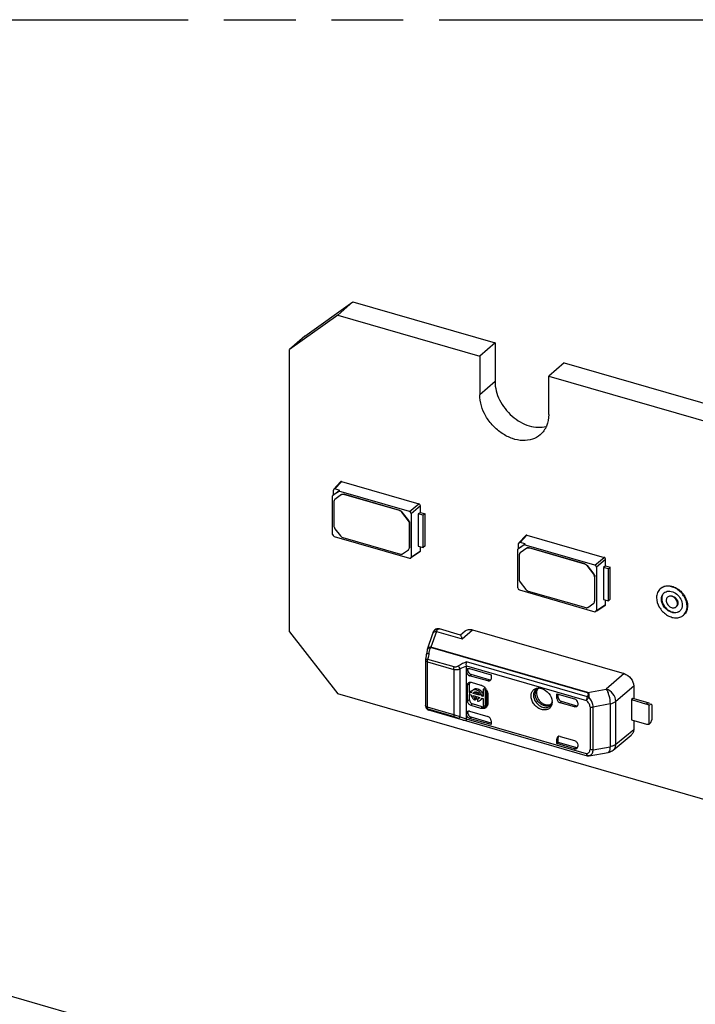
# Model space of a CAD drawing. Header units: millimetres. Extents: x 0 to 210, y 0 to 297.
# Tile 13 of 19: x 85 to 104, y 231 to 258. Entities that reach past the tile are written whole.
import ezdxf

# ---------------------------------------------------------------- set-up
doc = ezdxf.new("R2010")
doc.units = ezdxf.units.MM
doc.header["$LTSCALE"] = 19.36
doc.linetypes.add('PHANTOM', pattern=[0.8, 0.45, -0.05, 0.1, -0.05, 0.1, -0.05])
doc.layers.get('0').update_dxf_attribs({"linetype": 'CONTINUOUS'})
doc.layers.add('DEFAULT_3', color=7, linetype='PHANTOM')

msp = doc.modelspace()

# ---------------------------------------------------------------- linework, layer by layer
at = {"color": 7, "linetype": 'Continuous'}
for p, q in [((92.96767, 249.14118), (94.26671, 250.06521)), ((94.26671, 250.06521), (93.85421, 249.70798)), ((94.26671, 250.06521), (98.09887, 248.95896)), ((93.85421, 249.70798), (92.55517, 248.78394)), ((93.85421, 249.70798), (97.68637, 248.60173)), ((92.96767, 249.14118), (92.55517, 248.78394)), ((98.09887, 248.95896), (97.68637, 248.60173)), ((98.09887, 248.95896), (98.09887, 247.91973)), ((92.55517, 241.16292), (92.55517, 248.78394)), ((97.68637, 248.60173), (97.68637, 247.5625)), ((99.96083, 248.42146), (99.54833, 248.06423)), ((99.96083, 248.42146), (115.85239, 243.83396)), ((99.54833, 247.025), (99.54833, 248.06423)), ((99.54833, 248.06423), (115.43989, 243.47673)), ((93.9273, 245.209), (93.74609, 245.0105)), ((93.95979, 245.21752), (96.04359, 244.61597)), ((93.88852, 244.95601), (93.71531, 244.8328)), ((93.73791, 244.85274), (93.73791, 244.98752)), ((93.91592, 244.97937), (93.78114, 245.01828)), ((93.81785, 244.90961), (93.91592, 244.97937)), ((93.88852, 244.95601), (93.91592, 244.97937)), ((95.79384, 244.40599), (93.88852, 244.95601)), ((93.71531, 243.79351), (93.71531, 244.8328)), ((93.75361, 244.68375), (93.75361, 244.0152)), ((93.77975, 244.73867), (93.77475, 244.73434)), ((93.77898, 244.73767), (93.77476, 244.73433)), ((93.9595, 244.86685), (93.77898, 244.73767)), ((95.52247, 244.43525), (94.01574, 244.87021)), ((95.52747, 244.43958), (94.02074, 244.87454)), ((96.08427, 244.38768), (96.08427, 244.56355)), ((95.76341, 244.16063), (95.58371, 244.39221)), ((95.58871, 244.39654), (95.76841, 244.16496)), ((95.83707, 244.35027), (95.83707, 243.18101)), ((96.08427, 244.38768), (96.02891, 244.34535)), ((96.02891, 244.34535), (96.02891, 243.47932)), ((96.16096, 244.30723), (96.02891, 244.34535)), ((96.08427, 244.38768), (96.21146, 244.35096)), ((96.21146, 244.35096), (96.16096, 244.30723)), ((96.16096, 243.4412), (96.16096, 244.30723)), ((96.21146, 243.48493), (96.21146, 244.35096)), ((93.77898, 243.94664), (93.93083, 243.75095)), ((95.78877, 244.09207), (95.78877, 243.43187)), ((95.79377, 243.4362), (95.79377, 244.0964)), ((93.75855, 243.73779), (95.79384, 243.15025)), ((93.99207, 243.70791), (95.54614, 243.25928)), ((98.92643, 243.76587), (98.74523, 243.56737)), ((98.95892, 243.77439), (101.04273, 243.17285)), ((95.60738, 243.26697), (95.76341, 243.37796)), ((95.76341, 243.37796), (95.76763, 243.38129)), ((95.77264, 243.38561), (95.76764, 243.38128)), ((96.02891, 243.47932), (96.16096, 243.4412)), ((96.08427, 243.34578), (96.08427, 243.46334)), ((96.21146, 243.48493), (96.16096, 243.4412)), ((98.88765, 243.51288), (98.71444, 243.38968)), ((98.71444, 242.35038), (98.71444, 243.38968)), ((98.73704, 243.40962), (98.73704, 243.5444)), ((98.73704, 243.40962), (98.91505, 243.53624)), ((98.95863, 243.42372), (98.77811, 243.29454)), ((98.91505, 243.53624), (98.78027, 243.57515)), ((98.88765, 243.51288), (98.91505, 243.53624)), ((100.79297, 242.96286), (98.88765, 243.51288)), ((100.5216, 242.99213), (99.01487, 243.42708)), ((100.5266, 242.99646), (99.01987, 243.43141)), ((96.07108, 243.32103), (95.8456, 243.16841)), ((98.75274, 243.24063), (98.75274, 242.57207)), ((98.77888, 243.29555), (98.77388, 243.29122)), ((98.77811, 243.29454), (98.77389, 243.29121)), ((101.0834, 242.94455), (101.0834, 243.12043)), ((100.76254, 242.71751), (100.58284, 242.94908)), ((100.58784, 242.95341), (100.76754, 242.72184)), ((100.83621, 242.90715), (100.83621, 241.73788)), ((101.0834, 242.94455), (101.02804, 242.90222)), ((101.02804, 242.90222), (101.02804, 242.0362)), ((101.1601, 242.8641), (101.02804, 242.90222)), ((101.0834, 242.94455), (101.2106, 242.90783)), ((101.2106, 242.90783), (101.1601, 242.8641)), ((101.1601, 241.99808), (101.1601, 242.8641)), ((101.2106, 242.04181), (101.2106, 242.90783)), ((100.7879, 242.64895), (100.7879, 241.98875)), ((100.7929, 241.99308), (100.7929, 242.65328)), ((98.75768, 242.29467), (100.79297, 241.70713)), ((98.77811, 242.50351), (98.92996, 242.30782)), ((98.9912, 242.26478), (100.54527, 241.81616)), ((101.02804, 242.0362), (101.1601, 241.99808)), ((101.0834, 241.90265), (101.0834, 242.02021)), ((101.2106, 242.04181), (101.1601, 241.99808)), ((100.60651, 241.82385), (100.76254, 241.93483)), ((100.76254, 241.93483), (100.76676, 241.93817)), ((100.77177, 241.94248), (100.76677, 241.93815)), ((101.07021, 241.87791), (100.84473, 241.72528)), ((96.50033, 241.23233), (96.47477, 241.21404)), ((96.5297, 241.24337), (96.50033, 241.23233)), ((97.17107, 241.07557), (96.59747, 241.24115)), ((92.55517, 241.16292), (93.85421, 239.48888)), ((96.27485, 240.69653), (96.42248, 241.12121)), ((96.46162, 241.19958), (96.46191, 241.19995)), ((96.47477, 241.21404), (96.46169, 241.19966)), ((97.29236, 241.18388), (97.16895, 241.07513)), ((97.48984, 241.21786), (101.58015, 240.03709)), ((96.22614, 240.42713), (96.22421, 240.41092)), ((96.23241, 240.47543), (96.22614, 240.42713)), ((96.24759, 240.57165), (96.24362, 240.54871)), ((96.27241, 240.68842), (96.26484, 240.65703)), ((96.22421, 240.41092), (96.22355, 240.3999)), ((96.22355, 240.39941), (96.22355, 239.17342)), ((96.22422, 240.41096), (96.22421, 240.41092)), ((97.32827, 238.81605), (97.32827, 240.23442)), ((97.41496, 240.17376), (97.99223, 240.00712)), ((97.36577, 240.1239), (97.36577, 240.14443)), ((97.90559, 239.83928), (97.41487, 239.98094)), ((97.94195, 239.87095), (97.45237, 240.01228)), ((97.99223, 240.00712), (97.99223, 239.90092)), ((97.36012, 239.29953), (97.36012, 239.73255)), ((97.40907, 239.53132), (97.40907, 239.76172)), ((97.45817, 239.8023), (97.71798, 239.7273)), ((97.78221, 239.6081), (97.81971, 239.64058)), ((97.85123, 239.63148), (97.81971, 239.64058)), ((101.84162, 239.70181), (101.84162, 239.359)), ((121.13401, 231.61388), (93.85421, 239.48888)), ((97.44407, 239.56379), (97.40657, 239.53132)), ((97.40657, 239.53132), (97.40657, 239.47394)), ((97.45145, 239.51836), (97.40657, 239.53132)), ((97.40657, 239.47394), (97.45145, 239.46099)), ((97.40907, 239.3287), (97.40907, 239.47394)), ((97.46299, 239.55833), (97.44407, 239.56379)), ((97.52175, 239.6083), (97.49762, 239.5874)), ((97.50523, 239.50284), (97.54273, 239.53531)), ((97.68409, 239.4512), (97.50523, 239.50284)), ((97.50523, 239.44546), (97.68409, 239.39383)), ((97.54273, 239.53531), (97.65426, 239.50312)), ((97.55882, 239.37187), (97.59632, 239.40434)), ((97.55882, 239.31709), (97.55882, 239.37187)), ((97.59632, 239.34957), (97.59632, 239.40434)), ((97.668, 239.38365), (97.6305, 239.35117)), ((97.73787, 239.43568), (97.77537, 239.46816)), ((97.78221, 239.42288), (97.73787, 239.43568)), ((97.73787, 239.37831), (97.78221, 239.36551)), ((97.78221, 239.6081), (97.78221, 239.42288)), ((97.83959, 239.59154), (97.78221, 239.6081)), ((97.78221, 239.36551), (97.78221, 239.18028)), ((97.83959, 239.59154), (97.8638, 239.61251)), ((97.83959, 239.16372), (97.83959, 239.59154)), ((97.87709, 239.1962), (97.87709, 239.58879)), ((97.90264, 239.48933), (97.90264, 239.22952)), ((99.76758, 239.36233), (99.76758, 239.49462)), ((99.76758, 239.49462), (100.24389, 239.35712)), ((99.80621, 239.39448), (99.80621, 239.48346)), ((101.81624, 239.36633), (101.77817, 239.33401)), ((102.22798, 239.24747), (101.81624, 239.36633)), ((96.22863, 239.14193), (96.2288, 239.14143)), ((96.22864, 239.14193), (96.23347, 239.12887)), ((96.23347, 239.12887), (96.24529, 239.1052)), ((96.24529, 239.1052), (96.26213, 239.08291)), ((97.71798, 239.09817), (97.45817, 239.17317)), ((97.75548, 239.1421), (97.49567, 239.2171)), ((97.59632, 239.34957), (97.55882, 239.31709)), ((97.6305, 239.35117), (97.6305, 239.2964)), ((97.71497, 239.32942), (97.70507, 239.32085)), ((97.74257, 239.35332), (97.7292, 239.34174)), ((97.78221, 239.18028), (97.83959, 239.16372)), ((97.83959, 239.16372), (97.87709, 239.1962)), ((99.6407, 239.26905), (99.63947, 239.24482)), ((100.24389, 239.13823), (99.8542, 239.25072)), ((100.28139, 239.1707), (99.89283, 239.28287)), ((100.3305, 239.24551), (100.3305, 239.19983)), ((101.77817, 239.33401), (101.77817, 238.79275)), ((101.77817, 239.33401), (102.19048, 239.21499)), ((102.25543, 239.17459), (102.30543, 239.21789)), ((102.25543, 238.67663), (102.25543, 239.17459)), ((102.33043, 239.19624), (102.30543, 239.21789)), ((102.33043, 239.19624), (102.33043, 238.78488)), ((96.26213, 239.08291), (96.28539, 239.06364)), ((96.28539, 239.06364), (96.3143, 239.05062)), ((97.23629, 238.78447), (96.31432, 239.05062)), ((97.36577, 238.97099), (97.36577, 238.99152)), ((97.41487, 239.01953), (97.90559, 238.87787)), ((97.99223, 238.70354), (97.45237, 238.85939)), ((97.23608, 238.78453), (97.26444, 238.77673)), ((97.26444, 238.77673), (97.32748, 238.76195)), ((97.32733, 238.76199), (100.5866, 237.82112)), ((97.99223, 238.66002), (97.41487, 238.82668)), ((97.99223, 238.76622), (97.99223, 238.66002)), ((101.77817, 238.79275), (102.19048, 238.67373)), ((101.84162, 238.77443), (101.84162, 238.53266)), ((102.30543, 238.71993), (102.25543, 238.67663)), ((102.30543, 238.71993), (102.33043, 238.78488)), ((99.80621, 238.17989), (99.80621, 238.31195)), ((99.8542, 238.3414), (100.24389, 238.2289)), ((101.2914, 237.97487), (101.77581, 238.37885)), ((99.76758, 238.14752), (99.76758, 238.2798)), ((99.76758, 238.14752), (99.80621, 238.17989)), ((100.24389, 238.01002), (99.76758, 238.14752)), ((100.28139, 238.04272), (99.80621, 238.17989)), ((100.3305, 238.1173), (100.3305, 238.07162)), ((100.62123, 237.81744), (100.63597, 237.81921)), ((100.62196, 237.81749), (100.62713, 237.81805)), ((100.63632, 237.81927), (101.15121, 237.9098)), ((79.22246, 233.01195), (95.11402, 228.42445))]:
    msp.add_line(p, q, dxfattribs=at)
at = {"color": 9, "linetype": 'Continuous'}
for p, q in [((98.09887, 247.91973), (97.68637, 247.5625)), ((93.96235, 245.21678), (93.78114, 245.01828)), ((93.77898, 244.73767), (93.78398, 244.742)), ((93.9595, 244.86685), (93.9545, 244.86252)), ((94.01574, 244.87021), (94.02074, 244.87454)), ((95.52247, 244.43525), (95.52747, 244.43958)), ((95.79384, 244.40599), (96.04104, 244.61671)), ((96.08427, 244.561), (95.83707, 244.35027)), ((95.58371, 244.39221), (95.58871, 244.39654)), ((95.76841, 244.16496), (95.76341, 244.16063)), ((95.78877, 244.09207), (95.79377, 244.0964)), ((98.96148, 243.77365), (98.78027, 243.57515)), ((95.78877, 243.43187), (95.79377, 243.4362)), ((95.83707, 243.18101), (96.08427, 243.34833)), ((98.95863, 243.42372), (98.95363, 243.41939)), ((99.01487, 243.42708), (99.01987, 243.43141)), ((98.77811, 243.29454), (98.78311, 243.29887)), ((100.79297, 242.96286), (101.04017, 243.17359)), ((101.0834, 243.11787), (100.83621, 242.90715)), ((100.5216, 242.99213), (100.5266, 242.99646)), ((100.58284, 242.94908), (100.58784, 242.95341)), ((100.76754, 242.72184), (100.76254, 242.71751)), ((100.7879, 242.64895), (100.7929, 242.65328)), ((100.7879, 241.98875), (100.7929, 241.99308)), ((100.83621, 241.73788), (101.0834, 241.90521)), ((96.51656, 241.17458), (96.36887, 240.74992)), ((96.51656, 241.17458), (97.21266, 240.97363)), ((97.21266, 240.97363), (97.48984, 241.21786)), ((96.35792, 240.73817), (96.36335, 240.74453)), ((100.5964, 239.51463), (96.35792, 240.73817)), ((96.36335, 240.74453), (96.36887, 240.74992)), ((100.60735, 239.52637), (96.36887, 240.74992)), ((96.27355, 239.13011), (96.27355, 240.35611)), ((96.27355, 240.35611), (96.98363, 240.15113)), ((96.99473, 240.21519), (96.28466, 240.42017)), ((97.15721, 238.87195), (97.15721, 240.16503)), ((97.32765, 240.24257), (100.56434, 239.30822)), ((100.59211, 239.40986), (97.32978, 240.35162)), ((96.98363, 240.15113), (96.98363, 238.92512)), ((97.32827, 240.11218), (97.36577, 240.14443)), ((97.36577, 240.1239), (97.32827, 240.09256)), ((97.41487, 239.98094), (97.45237, 240.01228)), ((101.58016, 240.03709), (101.09959, 239.61888)), ((97.36012, 239.73255), (97.40907, 239.76172)), ((97.94195, 239.87095), (97.90559, 239.83928)), ((101.84162, 239.70181), (101.35775, 239.28388)), ((99.80621, 239.39448), (99.76758, 239.36233)), ((100.60735, 239.52637), (101.09959, 239.61888)), ((96.98363, 238.92512), (96.27355, 239.13011)), ((97.40907, 239.3287), (97.36012, 239.29953)), ((97.45817, 239.17317), (97.49567, 239.2171)), ((97.75548, 239.1421), (97.71798, 239.09817)), ((99.8542, 239.25072), (99.89283, 239.28287)), ((100.28139, 239.1707), (100.24389, 239.13823)), ((100.66289, 239.13718), (100.66289, 237.98804)), ((101.20187, 239.21906), (100.7471, 239.1335)), ((100.7471, 237.98436), (100.7471, 239.1335)), ((101.20187, 239.21906), (101.20187, 238.06432)), ((101.35775, 238.12914), (101.35775, 239.28388)), ((102.22798, 239.24747), (102.19048, 239.21499)), ((96.28465, 239.08529), (96.99472, 238.88031)), ((97.15721, 238.87195), (96.98363, 238.92511)), ((97.32827, 238.95791), (97.36577, 238.99152)), ((97.36577, 238.97099), (97.32827, 238.93829)), ((97.41487, 238.82668), (97.45237, 238.85939)), ((100.56433, 237.8739), (97.32765, 238.80824)), ((99.76758, 238.2798), (99.80621, 238.31195)), ((101.35775, 238.12914), (101.84162, 238.53266)), ((100.28139, 238.04272), (100.24389, 238.01002)), ((100.7471, 237.98436), (101.20187, 238.06432)), ((100.62122, 237.81743), (100.62196, 237.81749)), ((100.62713, 237.81805), (100.63312, 237.81909)), ((100.63632, 237.81927), (100.63312, 237.81909)), ((101.15125, 237.90981), (101.15121, 237.9098)), ((101.29139, 237.97487), (101.29145, 237.97492))]:
    msp.add_line(p, q, dxfattribs=at)
at = {"color": 7, "linetype": 'Continuous'}
for points in [[(96.59806, 241.24098), (96.5924, 241.24252), (96.56076, 241.24671), (96.5297, 241.24337)], [(96.24362, 240.54872), (96.23902, 240.52033), (96.23241, 240.47543)], [(96.26484, 240.65703), (96.25585, 240.61517), (96.24759, 240.57165)]]:
    msp.add_lwpolyline(points, dxfattribs=at)
for centre, radius, start, end in [((93.8354, 244.68383), 0.08178, 172.202435, 180.058614), ((98.83453, 243.24071), 0.08178, 172.202435, 180.058614), ((102.96271, 241.86126), 0.18336, 310.910343, 316.059469), ((96.72694, 240.84329), 0.5029, 15.020261, 15.345369), ((97.6244, 239.46153), 0.28375, 37.817718, 46.169203), ((97.62811, 239.46435), 0.27909, 29.375442, 37.826793), ((97.9338, 239.89333), 0.05685, 311.064527, 324.97241), ((99.30415, 239.55029), 0.09151, 121.084506, 129.340594), ((99.27752, 239.39633), 0.25094, 86.834331, 94.476407), ((99.2768, 239.37914), 0.26814, 83.804158, 86.882555), ((99.27594, 239.37096), 0.27636, 82.504386, 83.811016), ((97.54566, 239.50504), 0.09371, 130.942327, 135.347121), ((97.66815, 239.51203), 0.22374, 216.724898, 224.787255), ((97.6795, 239.52184), 0.14399, 221.657582, 228.477758), ((97.67607, 239.51786), 0.13873, 228.447235, 234.909984), ((97.62558, 239.41261), 0.06121, 310.906919, 319.580327), ((97.68017, 239.42531), 0.09528, 310.918693, 321.61517), ((97.56799, 239.42332), 0.21254, 22.27879, 32.206347), ((97.67831, 239.42676), 0.09763, 321.628844, 325.824744), ((96.32416, 239.17352), 0.10061, 180.326016, 198.602398), ((97.66614, 239.51004), 0.22091, 224.789637, 233.171216), ((97.66065, 239.50276), 0.21179, 233.178746, 236.927363), ((97.65376, 239.49209), 0.19909, 236.912045, 241.519797), ((97.64294, 239.39258), 0.0949, 307.334152, 310.894641), ((97.77216, 239.2175), 0.12858, 326.127602, 334.643944), ((99.38532, 239.26747), 0.25531, 349.269635, 354.898052), ((99.35253, 239.26896), 0.28817, 0.018214, 3.284947), ((100.27225, 239.19201), 0.05664, 310.949128, 325.298577), ((102.15508, 239.09274), 0.12728, 68.304928, 73.852444), ((102.15126, 239.08303), 0.13771, 63.118464, 68.318494), ((100.61427, 237.91689), 0.09969, 253.542875, 274.324084)]:
    msp.add_arc(centre, radius, start, end, dxfattribs=at)
at = {"color": 9, "linetype": 'Continuous'}
for centre, radius, start, end in [((96.53709, 241.13525), 0.10097, 78.910708, 84.971656), ((96.50716, 241.0655), 0.10948, 85.089007, 98.454495), ((97.56264, 240.33175), 1.27143, 161.357838, 162.450862), ((98.81015, 240.03336), 2.55494, 170.049671, 171.292113), ((98.69923, 240.05366), 2.44218, 168.163166, 170.069208), ((98.61074, 240.07102), 2.35202, 167.493979, 168.134749), ((98.04017, 240.19659), 1.76779, 166.485067, 167.462879), ((96.50305, 240.34762), 0.23013, 161.623308, 164.086955), ((99.31843, 239.44499), 0.1999, 96.462941, 100.960737), ((96.40879, 239.12992), 0.13525, 179.922276, 184.438155), ((99.50317, 239.3178), 0.1547, 307.56436, 312.462395), ((97.56776, 239.85668), 1.0678, 253.682283, 255.343768), ((97.58816, 239.93466), 1.14841, 255.343481, 256.920526), ((100.6876, 237.92953), 0.13523, 204.290109, 212.284189)]:
    msp.add_arc(centre, radius, start, end, dxfattribs=at)
at = {"color": 7, "linetype": 'Continuous'}
for centre, major_axis, ratio, start_param, end_param in [((93.78127, 244.97487), (-0.0328, 0.03794), 0.74771919, -0.85475667, 0.71296273), ((95.79371, 244.36266), (0.03276, -0.03777), 0.75228725, 0.71446962, 2.28218902), ((93.75868, 243.78112), (0.03276, -0.03777), 0.75228725, -2.42712303, -0.85940363), ((98.78041, 243.53175), (-0.0328, 0.03794), 0.74771919, -0.85475667, 0.71296273), ((95.79371, 243.19366), (-0.0328, 0.03794), 0.74771919, 2.28683598, 3.85455538), ((100.79284, 242.91953), (0.03276, -0.03777), 0.75228725, 0.71446962, 2.28218902), ((98.75781, 242.33799), (0.03276, -0.03777), 0.75228725, -2.42712303, -0.85940363), ((100.79284, 241.75053), (-0.0328, 0.03794), 0.74771919, 2.28683598, 3.85455538), ((97.41487, 240.06756), (-0.06545, 0.07561), 0.75001629, 0.71399377, 2.28478993), ((97.45237, 240.0989), (-0.06545, 0.07561), 0.75001629, 0.71399364, 2.28478993), ((99.8542, 239.33733), (0.06549, -0.07558), 0.74998365, -2.42813804, -0.85734113), ((99.89283, 239.36948), (0.06549, -0.07558), 0.74998365, -2.42813775, -0.85734113), ((100.24389, 239.27051), (-0.06546, 0.07559), 0.75000065, -2.42785751, -0.85706118), ((102.29048, 239.19334), (0.12444, -0.05685), 0.20871215, 8.05179218, 8.47264321), ((97.41487, 238.93291), (-0.06545, 0.07561), 0.75001629, 5.42638258, 6.99717891), ((97.45237, 238.96652), (-0.06545, 0.07561), 0.75001629, 0.34708679, 0.7139936), ((97.45237, 238.94599), (-0.06546, 0.07559), 0.75000065, 0.71373513, 2.28453147), ((97.90561, 238.79125), (-0.06548, 0.07562), 0.74977393, -2.42794293, -0.85684203), ((99.8542, 238.2548), (0.06549, -0.07558), 0.74998365, 8.56743683, 10.13823316), ((99.89283, 238.28694), (0.06549, -0.07558), 0.74998365, -2.81920367, -2.42813746), ((100.24389, 238.09662), (-0.06546, 0.07559), 0.75000065, -3.99865383, -2.42785751), ((100.28139, 238.12932), (-0.06546, 0.07559), 0.75000065, -3.99865383, -3.48946471)]:
    msp.add_ellipse(centre, major_axis=major_axis, ratio=ratio, start_param=start_param, end_param=end_param, dxfattribs=at)
for points, knots in [([(98.09887, 247.91973), (98.09887, 247.74856), (98.19638, 247.39213), (98.47745, 247.03154), (98.77324, 246.81934), (99.01245, 246.71479), (99.25411, 246.67176), (99.41236, 246.68773), (99.48494, 246.70747)], [0, 0, 0, 0, 0.24830949, 0.51541642, 0.64744393, 0.7733155, 0.89088698, 1, 1, 1, 1]), ([(99.32108, 246.48115), (99.25912, 246.42749), (99.10651, 246.34292), (98.83901, 246.31078), (98.55597, 246.36835), (98.28119, 246.50753), (98.03681, 246.71593), (97.7864, 247.05012), (97.68637, 247.36169), (97.68637, 247.56251)], [0, 0, 0, 0, 0.10468542, 0.21598152, 0.33735714, 0.46834287, 0.60543996, 0.743514, 1, 1, 1, 1]), ([(99.54833, 247.025), (99.54833, 246.92038), (99.51439, 246.71604), (99.39406, 246.54435), (99.32108, 246.48115)], [0, 0, 0, 0, 0.52007199, 1, 1, 1, 1]), ([(93.95979, 245.21752), (93.95675, 245.21839), (93.94527, 245.22003), (93.93306, 245.21504), (93.92734, 245.20896)], [0, 0, 0, 0, 0.27466246, 1, 1, 1, 1]), ([(93.77475, 244.73434), (93.76643, 244.72713), (93.75803, 244.7135), (93.75491, 244.69885), (93.75437, 244.69493)], [0, 0, 0, 0, 0.73576664, 1, 1, 1, 1]), ([(94.01574, 244.87021), (94.00508, 244.87328), (93.98348, 244.87583), (93.96266, 244.86833), (93.9545, 244.86252)], [0, 0, 0, 0, 0.52545421, 1, 1, 1, 1]), ([(93.9595, 244.86685), (93.96766, 244.87266), (93.98848, 244.88016), (94.01008, 244.87761), (94.02074, 244.87454)], [0, 0, 0, 0, 0.47454579, 1, 1, 1, 1]), ([(95.58371, 244.39221), (95.5797, 244.39737), (95.56287, 244.41608), (95.54038, 244.43008), (95.52247, 244.43525)], [0, 0, 0, 0, 0.25948765, 1, 1, 1, 1]), ([(95.52747, 244.43958), (95.53327, 244.43791), (95.5568, 244.42869), (95.57697, 244.41166), (95.58871, 244.39654)], [0, 0, 0, 0, 0.23974323, 1, 1, 1, 1]), ([(96.08427, 244.56355), (96.08427, 244.57492), (96.07328, 244.59695), (96.05475, 244.61275), (96.04359, 244.61597)], [0, 0, 0, 0, 0.49456143, 1, 1, 1, 1]), ([(95.78877, 244.09207), (95.78877, 244.09789), (95.7863, 244.1225), (95.77493, 244.14578), (95.76341, 244.16063)], [0, 0, 0, 0, 0.23626739, 1, 1, 1, 1]), ([(95.76841, 244.16496), (95.77239, 244.15983), (95.78602, 244.13939), (95.79377, 244.11451), (95.79377, 244.0964)], [0, 0, 0, 0, 0.26387013, 1, 1, 1, 1]), ([(93.75361, 244.0152), (93.75361, 244.00938), (93.75609, 243.98477), (93.76745, 243.96149), (93.77898, 243.94664)], [0, 0, 0, 0, 0.23626739, 1, 1, 1, 1]), ([(93.93083, 243.75095), (93.93483, 243.74579), (93.95166, 243.72708), (93.97416, 243.71308), (93.99207, 243.70791)], [0, 0, 0, 0, 0.25948765, 1, 1, 1, 1]), ([(98.95892, 243.77439), (98.95588, 243.77527), (98.9444, 243.7769), (98.93219, 243.77192), (98.92647, 243.76583)], [0, 0, 0, 0, 0.27466246, 1, 1, 1, 1]), ([(95.76763, 243.38128), (95.77101, 243.38421), (95.78369, 243.39807), (95.78877, 243.41773), (95.78877, 243.43187)], [0, 0, 0, 0, 0.24013846, 1, 1, 1, 1]), ([(96.07102, 243.32111), (96.0768, 243.32504), (96.08302, 243.33366), (96.08427, 243.34321), (96.08427, 243.34578)], [0, 0, 0, 0, 0.73177698, 1, 1, 1, 1]), ([(99.01487, 243.42708), (99.00421, 243.43016), (98.98261, 243.4327), (98.9618, 243.4252), (98.95363, 243.41939)], [0, 0, 0, 0, 0.52545421, 1, 1, 1, 1]), ([(98.95863, 243.42372), (98.9668, 243.42953), (98.98761, 243.43703), (99.00921, 243.43449), (99.01987, 243.43141)], [0, 0, 0, 0, 0.47454579, 1, 1, 1, 1]), ([(95.54614, 243.25928), (95.5568, 243.25621), (95.5784, 243.25366), (95.59922, 243.26116), (95.60738, 243.26697)], [0, 0, 0, 0, 0.52545421, 1, 1, 1, 1]), ([(98.77388, 243.29122), (98.76556, 243.284), (98.75716, 243.27037), (98.75404, 243.25572), (98.7535, 243.2518)], [0, 0, 0, 0, 0.73576664, 1, 1, 1, 1]), ([(101.0834, 243.12043), (101.0834, 243.13179), (101.07241, 243.15383), (101.05388, 243.16963), (101.04273, 243.17285)], [0, 0, 0, 0, 0.49456143, 1, 1, 1, 1]), ([(100.58284, 242.94908), (100.57883, 242.95424), (100.562, 242.97295), (100.53951, 242.98696), (100.5216, 242.99213)], [0, 0, 0, 0, 0.25948765, 1, 1, 1, 1]), ([(100.5266, 242.99646), (100.5324, 242.99478), (100.55593, 242.98557), (100.5761, 242.96854), (100.58784, 242.95341)], [0, 0, 0, 0, 0.23974323, 1, 1, 1, 1]), ([(98.75274, 242.57207), (98.75274, 242.56625), (98.75522, 242.54165), (98.76658, 242.51837), (98.77811, 242.50351)], [0, 0, 0, 0, 0.23626739, 1, 1, 1, 1]), ([(100.7879, 242.64895), (100.7879, 242.65477), (100.78543, 242.67937), (100.77407, 242.70265), (100.76254, 242.71751)], [0, 0, 0, 0, 0.23626739, 1, 1, 1, 1]), ([(100.76754, 242.72184), (100.77152, 242.71671), (100.78515, 242.69626), (100.7929, 242.67139), (100.7929, 242.65328)], [0, 0, 0, 0, 0.26387013, 1, 1, 1, 1]), ([(98.92996, 242.30782), (98.93396, 242.30266), (98.9508, 242.28395), (98.97329, 242.26995), (98.9912, 242.26478)], [0, 0, 0, 0, 0.25948765, 1, 1, 1, 1]), ([(102.55907, 242.32742), (102.5268, 242.29951), (102.47367, 242.22361), (102.45866, 242.13334), (102.45866, 242.08711)], [0, 0, 0, 0, 0.47998742, 1, 1, 1, 1]), ([(103.28139, 241.84961), (103.28139, 241.93835), (103.22267, 242.12202), (103.06087, 242.29414), (102.89718, 242.37726), (102.77208, 242.40269), (102.65388, 242.3885), (102.58645, 242.35112), (102.55907, 242.32742)], [0, 0, 0, 0, 0.25696868, 0.53079884, 0.66202054, 0.78361929, 0.8951217, 1, 1, 1, 1]), ([(102.57157, 242.33825), (102.59895, 242.36195), (102.66637, 242.39932), (102.78457, 242.41352), (102.90966, 242.38809), (103.07336, 242.30498), (103.23516, 242.13285), (103.29389, 241.94918), (103.29389, 241.86044)], [0, 0, 0, 0, 0.1048674, 0.2163657, 0.33796108, 0.46917763, 0.74301712, 1, 1, 1, 1]), ([(102.45866, 242.08711), (102.45866, 241.99837), (102.51738, 241.81471), (102.67918, 241.64258), (102.84287, 241.55947), (102.96796, 241.53404), (103.08616, 241.54823), (103.15359, 241.5856), (103.18098, 241.6093)], [0, 0, 0, 0, 0.25696868, 0.53079884, 0.66202054, 0.78361929, 0.8951217, 1, 1, 1, 1]), ([(102.58857, 242.04961), (102.58857, 242.08123), (102.59885, 242.143), (102.6352, 242.19492), (102.65726, 242.21404)], [0, 0, 0, 0, 0.51989933, 1, 1, 1, 1]), ([(103.08278, 241.72269), (103.06406, 241.70647), (103.01791, 241.68094), (102.93706, 241.67119), (102.85146, 241.68858), (102.73946, 241.74543), (102.62876, 241.86322), (102.58857, 241.98889), (102.58857, 242.04961)], [0, 0, 0, 0, 0.10485273, 0.21633871, 0.33793061, 0.4691557, 0.74298515, 1, 1, 1, 1]), ([(102.6229, 242.16282), (102.61927, 242.15518), (102.60622, 242.12257), (102.60107, 242.08704), (102.60107, 242.06044)], [0, 0, 0, 0, 0.24134133, 1, 1, 1, 1]), ([(102.60107, 242.06044), (102.60107, 242.00147), (102.63905, 241.87926), (102.74457, 241.76289), (102.85224, 241.70404), (102.9355, 241.68333), (103.01535, 241.68792), (103.06259, 241.70909), (103.08232, 241.72327)], [0, 0, 0, 0, 0.25534877, 0.52804499, 0.65959863, 0.7821546, 0.89475938, 1, 1, 1, 1]), ([(102.71322, 242.24733), (102.75765, 242.26432), (102.86742, 242.26462), (103.01184, 242.18493), (103.11959, 242.05304), (103.15148, 241.94095), (103.15148, 241.88711)], [0, 0, 0, 0, 0.22218186, 0.47864702, 0.74858074, 1, 1, 1, 1]), ([(102.75546, 242.10064), (102.74354, 242.09032), (102.73074, 242.07197), (102.7241, 242.05169), (102.72271, 242.04632)], [0, 0, 0, 0, 0.73958007, 1, 1, 1, 1]), ([(103.02158, 241.92461), (103.02158, 241.95732), (102.99976, 242.02506), (102.93022, 242.09955), (102.85051, 242.13039), (102.79039, 242.12312), (102.76555, 242.10937), (102.75546, 242.10064)], [0, 0, 0, 0, 0.25768625, 0.53210755, 0.78317494, 0.89492686, 1, 1, 1, 1]), ([(102.78836, 242.12511), (102.8116, 242.13682), (102.87235, 242.14163), (102.954, 242.10027), (103.0156, 242.02815), (103.03408, 241.96554), (103.03408, 241.93544)], [0, 0, 0, 0, 0.21927644, 0.47465329, 0.74634925, 1, 1, 1, 1]), ([(100.54527, 241.81616), (100.55593, 241.81308), (100.57753, 241.81054), (100.59835, 241.81804), (100.60651, 241.82385)], [0, 0, 0, 0, 0.52545421, 1, 1, 1, 1]), ([(100.76677, 241.93816), (100.77014, 241.94108), (100.78282, 241.95494), (100.7879, 241.9746), (100.7879, 241.98875)], [0, 0, 0, 0, 0.24013846, 1, 1, 1, 1]), ([(101.07015, 241.87798), (101.07594, 241.88191), (101.08215, 241.89054), (101.0834, 241.90009), (101.0834, 241.90265)], [0, 0, 0, 0, 0.73177698, 1, 1, 1, 1]), ([(102.71847, 242.01211), (102.71847, 241.97941), (102.74029, 241.91166), (102.80983, 241.83717), (102.88954, 241.80634), (102.94965, 241.81361), (102.9745, 241.82735), (102.98458, 241.83608)], [0, 0, 0, 0, 0.25768625, 0.53210755, 0.78317494, 0.89492686, 1, 1, 1, 1]), ([(102.98458, 241.83608), (102.99648, 241.84638), (103.01601, 241.87436), (103.02158, 241.9076), (103.02158, 241.92461)], [0, 0, 0, 0, 0.48040792, 1, 1, 1, 1]), ([(103.03408, 241.93544), (103.03408, 241.91842), (103.02851, 241.88518), (103.00898, 241.8572), (102.99708, 241.8469)], [0, 0, 0, 0, 0.51962637, 1, 1, 1, 1]), ([(103.15148, 241.88711), (103.15148, 241.85833), (103.14293, 241.80224), (103.11324, 241.75323), (103.09474, 241.73402)], [0, 0, 0, 0, 0.51905431, 1, 1, 1, 1]), ([(103.18098, 241.6093), (103.21324, 241.63722), (103.26638, 241.71311), (103.28139, 241.80339), (103.28139, 241.84961)], [0, 0, 0, 0, 0.47998742, 1, 1, 1, 1]), ([(103.29389, 241.86044), (103.29389, 241.81421), (103.27888, 241.72394), (103.22574, 241.64804), (103.19348, 241.62013)], [0, 0, 0, 0, 0.52003092, 1, 1, 1, 1]), ([(96.51656, 241.17458), (96.51981, 241.18119), (96.53099, 241.20236), (96.54433, 241.223), (96.55652, 241.23435)], [0, 0, 0, 0, 0.30670002, 1, 1, 1, 1]), ([(97.29237, 241.18387), (97.31686, 241.20547), (97.38365, 241.23534), (97.45493, 241.22794), (97.48984, 241.21786)], [0, 0, 0, 0, 0.473333, 1, 1, 1, 1]), ([(96.42247, 241.1212), (96.42497, 241.12838), (96.4352, 241.15591), (96.44851, 241.18274), (96.46191, 241.19995)], [0, 0, 0, 0, 0.25846758, 1, 1, 1, 1]), ([(97.21191, 240.97637), (97.20824, 240.98984), (97.20114, 241.01349), (97.19015, 241.04454), (97.18084, 241.0634), (97.17465, 241.07453), (97.17107, 241.07557)], [0, 0, 0, 0, 0.38690986, 0.68909606, 0.89653447, 1, 1, 1, 1]), ([(97.32765, 240.24257), (97.32348, 240.27019), (97.32308, 240.30717), (97.32822, 240.34325), (97.32978, 240.35162)], [0, 0, 0, 0, 0.76650873, 1, 1, 1, 1]), ([(97.32827, 240.11218), (97.32827, 240.11718), (97.32984, 240.13574), (97.3392, 240.15401), (97.34955, 240.16291)], [0, 0, 0, 0, 0.26807042, 1, 1, 1, 1]), ([(97.34955, 240.16291), (97.35792, 240.17011), (97.37271, 240.17641), (97.3877, 240.1773), (97.39168, 240.17726)], [0, 0, 0, 0, 0.73513237, 1, 1, 1, 1]), ([(97.99223, 239.90092), (97.99223, 239.89721), (97.99129, 239.88315), (97.98631, 239.86921), (97.98035, 239.8607)], [0, 0, 0, 0, 0.26312831, 1, 1, 1, 1]), ([(101.58015, 240.03709), (101.65241, 240.01669), (101.7807, 239.92327), (101.84162, 239.77522), (101.84162, 239.70181)], [0, 0, 0, 0, 0.50567053, 1, 1, 1, 1]), ([(97.36012, 239.73255), (97.36012, 239.74643), (97.3659, 239.77403), (97.38681, 239.79365), (97.39838, 239.79921)], [0, 0, 0, 0, 0.5196067, 1, 1, 1, 1]), ([(97.39838, 239.79921), (97.40134, 239.80063), (97.41407, 239.80565), (97.42814, 239.80683), (97.43846, 239.80597)], [0, 0, 0, 0, 0.2405925, 1, 1, 1, 1]), ([(97.52175, 239.6083), (97.53553, 239.62026), (97.57292, 239.63664), (97.61268, 239.63249), (97.63216, 239.62686)], [0, 0, 0, 0, 0.47356092, 1, 1, 1, 1]), ([(97.63216, 239.62686), (97.64356, 239.62357), (97.68954, 239.60467), (97.72778, 239.56846), (97.74783, 239.5366)], [0, 0, 0, 0, 0.23963405, 1, 1, 1, 1]), ([(97.71798, 239.7273), (97.72721, 239.72463), (97.76493, 239.71081), (97.79887, 239.68738), (97.82086, 239.66627)], [0, 0, 0, 0, 0.23970277, 1, 1, 1, 1]), ([(97.97114, 239.85047), (97.96296, 239.84335), (97.94078, 239.83359), (97.91715, 239.83595), (97.90559, 239.83928)], [0, 0, 0, 0, 0.47396708, 1, 1, 1, 1]), ([(97.94195, 239.87095), (97.94564, 239.86989), (97.95976, 239.86665), (97.9749, 239.8669), (97.98514, 239.86987)], [0, 0, 0, 0, 0.2646777, 1, 1, 1, 1]), ([(99.07174, 239.4333), (99.07174, 239.46082), (99.0795, 239.51444), (99.11845, 239.5843), (99.18117, 239.63178), (99.23198, 239.64444), (99.25794, 239.6465)], [0, 0, 0, 0, 0.26453018, 0.51005287, 0.74969529, 1, 1, 1, 1]), ([(99.31194, 239.64456), (99.30638, 239.64421), (99.28732, 239.64203), (99.26857, 239.6357), (99.2569, 239.62866)], [0, 0, 0, 0, 0.28996167, 1, 1, 1, 1]), ([(99.35506, 239.63597), (99.43115, 239.61432), (99.56739, 239.51706), (99.63577, 239.36346), (99.64023, 239.28548)], [0, 0, 0, 0, 0.50318824, 1, 1, 1, 1]), ([(97.45145, 239.46099), (97.45281, 239.45379), (97.46041, 239.42429), (97.47501, 239.39674), (97.48882, 239.37824)], [0, 0, 0, 0, 0.2409939, 1, 1, 1, 1]), ([(97.59466, 239.59439), (97.57518, 239.60001), (97.53542, 239.60416), (97.49803, 239.58778), (97.48425, 239.57582)], [0, 0, 0, 0, 0.52643836, 1, 1, 1, 1]), ([(97.53552, 239.39244), (97.52511, 239.40388), (97.51362, 239.42143), (97.50663, 239.44068), (97.50523, 239.44546)], [0, 0, 0, 0, 0.75645427, 1, 1, 1, 1]), ([(97.73787, 239.43568), (97.73098, 239.47207), (97.69442, 239.54058), (97.62996, 239.5842), (97.59466, 239.59439)], [0, 0, 0, 0, 0.50198125, 1, 1, 1, 1]), ([(97.59466, 239.54225), (97.59799, 239.54129), (97.61158, 239.53661), (97.62427, 239.52942), (97.63305, 239.52296)], [0, 0, 0, 0, 0.24097353, 1, 1, 1, 1]), ([(97.63305, 239.52296), (97.65109, 239.5097), (97.67111, 239.48578), (97.68205, 239.45816), (97.68409, 239.4512)], [0, 0, 0, 0, 0.75548666, 1, 1, 1, 1]), ([(99.62338, 239.17632), (99.61246, 239.14957), (99.5787, 239.09985), (99.49766, 239.05657), (99.40124, 239.05143), (99.30191, 239.08181), (99.20973, 239.14316), (99.11238, 239.25255), (99.07174, 239.36242), (99.07174, 239.4333)], [0, 0, 0, 0, 0.10748766, 0.21456884, 0.32999726, 0.45748053, 0.59490051, 0.73628564, 1, 1, 1, 1]), ([(99.22284, 239.55251), (99.20754, 239.48154), (99.24441, 239.3588), (99.34827, 239.24851), (99.41947, 239.21023), (99.45622, 239.19962)], [0, 0, 0, 0, 0.48057131, 0.74684084, 1, 1, 1, 1]), ([(101.09956, 239.61892), (101.11574, 239.59626), (101.14358, 239.53834), (101.18504, 239.40584), (101.20154, 239.29443), (101.20187, 239.21906)], [0, 0, 0, 0, 0.20046558, 0.45744746, 1, 1, 1, 1]), ([(101.35775, 239.28388), (101.35746, 239.35675), (101.29709, 239.50346), (101.17105, 239.59743), (101.09959, 239.61887)], [0, 0, 0, 0, 0.49409311, 1, 1, 1, 1]), ([(97.45817, 239.17317), (97.43103, 239.18101), (97.38294, 239.21626), (97.36012, 239.27194), (97.36012, 239.29953)], [0, 0, 0, 0, 0.50591293, 1, 1, 1, 1]), ([(97.40907, 239.3287), (97.40907, 239.30434), (97.42921, 239.25515), (97.4717, 239.22402), (97.49567, 239.2171)], [0, 0, 0, 0, 0.49408337, 1, 1, 1, 1]), ([(97.6305, 239.2964), (97.63698, 239.29617), (97.66156, 239.29705), (97.68609, 239.30614), (97.7005, 239.31712)], [0, 0, 0, 0, 0.26363959, 1, 1, 1, 1]), ([(97.82425, 239.10115), (97.81643, 239.0979), (97.78196, 239.0874), (97.74427, 239.09058), (97.71798, 239.09817)], [0, 0, 0, 0, 0.23641322, 1, 1, 1, 1]), ([(97.82228, 239.13622), (97.8274, 239.13688), (97.84705, 239.14052), (97.86588, 239.14889), (97.87795, 239.15748)], [0, 0, 0, 0, 0.25863266, 1, 1, 1, 1]), ([(97.90264, 239.22952), (97.90264, 239.22355), (97.90151, 239.20061), (97.89564, 239.17778), (97.88835, 239.16244)], [0, 0, 0, 0, 0.2602986, 1, 1, 1, 1]), ([(99.45622, 239.19962), (99.48474, 239.19139), (99.54244, 239.18438), (99.59843, 239.20321), (99.62076, 239.21811)], [0, 0, 0, 0, 0.52504062, 1, 1, 1, 1]), ([(99.60761, 239.20367), (99.61146, 239.20719), (99.62825, 239.22545), (99.63738, 239.24984), (99.64097, 239.26898)], [0, 0, 0, 0, 0.21120988, 1, 1, 1, 1]), ([(100.30937, 239.14923), (100.30119, 239.14215), (100.27901, 239.13248), (100.25544, 239.1349), (100.24389, 239.13823)], [0, 0, 0, 0, 0.47385863, 1, 1, 1, 1]), ([(100.28139, 239.1707), (100.28497, 239.16967), (100.29876, 239.16656), (100.31345, 239.16682), (100.32353, 239.16949)], [0, 0, 0, 0, 0.26308228, 1, 1, 1, 1]), ([(100.3305, 239.19983), (100.3305, 239.19614), (100.32958, 239.18215), (100.32469, 239.16826), (100.31881, 239.15977)], [0, 0, 0, 0, 0.26305952, 1, 1, 1, 1]), ([(97.41487, 238.82668), (97.3909, 238.8336), (97.34841, 238.86473), (97.32827, 238.91392), (97.32827, 238.93829)], [0, 0, 0, 0, 0.50591333, 1, 1, 1, 1]), ([(97.32842, 238.76171), (97.32691, 238.76211), (97.32464, 238.76729), (97.32393, 238.78245), (97.32583, 238.79721), (97.32765, 238.80824)], [0, 0, 0, 0, 0.09796568, 0.29632091, 1, 1, 1, 1]), ([(102.19048, 238.67373), (102.19615, 238.67209), (102.21755, 238.66748), (102.24089, 238.66992), (102.25543, 238.67663)], [0, 0, 0, 0, 0.26925781, 1, 1, 1, 1]), ([(101.84162, 238.53266), (101.84162, 238.50294), (101.83178, 238.44483), (101.79687, 238.39643), (101.77581, 238.37886)], [0, 0, 0, 0, 0.52002587, 1, 1, 1, 1]), ([(100.24389, 238.2289), (100.26787, 238.22198), (100.31035, 238.19085), (100.3305, 238.14167), (100.3305, 238.1173)], [0, 0, 0, 0, 0.50591303, 1, 1, 1, 1])]:
    msp.add_open_spline(points, degree=3, knots=knots, dxfattribs=at)
for points in [[(102.65726, 242.21404), (102.67367, 242.22825), (102.69294, 242.23958), (102.71322, 242.24733)], [(102.72271, 242.04632), (102.71983, 242.03519), (102.71847, 242.0236), (102.71847, 242.01211)], [(97.32765, 240.24257), (97.32805, 240.23992), (97.32827, 240.2372), (97.32797, 240.23454)], [(97.36577, 240.14443), (97.36577, 240.15475), (97.36771, 240.16537), (97.37195, 240.17478)], [(97.39168, 240.17726), (97.39953, 240.17718), (97.40742, 240.17593), (97.41496, 240.17376)], [(97.4123, 239.78405), (97.41011, 239.77685), (97.40907, 239.76924), (97.40907, 239.76172)], [(97.43846, 239.80597), (97.44512, 239.80541), (97.45175, 239.80415), (97.45817, 239.8023)], [(99.26227, 239.63194), (99.25191, 239.62038), (99.24319, 239.60714), (99.23652, 239.59312)], [(99.312, 239.64496), (99.32653, 239.64305), (99.34096, 239.63999), (99.35506, 239.63597)], [(97.46216, 239.54792), (97.45722, 239.53868), (97.45363, 239.52861), (97.45145, 239.51836)], [(97.47899, 239.5709), (97.47232, 239.56414), (97.46664, 239.55629), (97.46216, 239.54792)], [(97.50523, 239.50284), (97.5089, 239.51324), (97.51534, 239.52308), (97.52367, 239.53031)], [(97.52367, 239.53031), (97.53267, 239.53814), (97.54447, 239.54327), (97.55626, 239.54513)], [(97.55882, 239.37187), (97.55034, 239.37782), (97.5425, 239.38478), (97.53552, 239.39244)], [(97.55626, 239.54513), (97.5623, 239.54608), (97.56848, 239.54628), (97.57458, 239.54586)], [(97.57458, 239.54586), (97.58136, 239.54539), (97.58813, 239.54414), (97.59466, 239.54225)], [(97.66566, 239.36635), (97.65601, 239.358), (97.64317, 239.35275), (97.6305, 239.35117)], [(97.668, 239.38365), (97.67215, 239.38417), (97.67627, 239.38503), (97.68027, 239.38626)], [(97.68409, 239.39383), (97.68142, 239.38627), (97.67738, 239.37903), (97.67218, 239.37293)], [(97.72669, 239.34781), (97.73188, 239.35731), (97.73562, 239.36772), (97.73787, 239.37831)], [(97.76466, 239.5039), (97.76937, 239.49238), (97.77306, 239.48037), (97.77537, 239.46816)], [(97.87131, 239.60126), (97.87791, 239.58953), (97.88366, 239.57728), (97.88835, 239.56467)], [(97.88835, 239.56467), (97.89284, 239.55262), (97.89639, 239.54017), (97.89884, 239.52755)], [(97.89884, 239.52755), (97.90128, 239.51498), (97.90264, 239.50213), (97.90264, 239.48933)], [(99.23652, 239.59312), (99.23038, 239.58022), (99.22585, 239.56648), (99.22284, 239.55251)], [(97.70507, 239.32084), (97.71378, 239.32839), (97.72116, 239.3377), (97.72669, 239.34781)], [(97.75548, 239.1421), (97.76682, 239.13883), (97.77853, 239.13659), (97.7903, 239.13561)], [(97.7903, 239.13561), (97.80092, 239.13473), (97.8117, 239.13486), (97.82228, 239.13622)], [(97.84855, 239.11457), (97.84101, 239.1092), (97.8328, 239.1047), (97.82425, 239.10115)], [(97.87892, 239.14584), (97.87081, 239.13378), (97.86039, 239.12299), (97.84855, 239.11457)], [(99.63617, 239.21993), (99.63334, 239.20505), (99.62911, 239.19035), (99.62338, 239.17632)], [(102.25543, 239.17459), (102.24334, 239.18715), (102.22907, 239.19799), (102.21352, 239.20586)], [(97.32827, 238.81605), (97.32827, 238.81349), (97.3281, 238.81087), (97.32734, 238.80843)], [(101.15125, 237.9098), (101.202, 237.91873), (101.25188, 237.94191), (101.29146, 237.97492)]]:
    msp.add_open_spline(points, degree=3, dxfattribs=at)
at = {"color": 9, "linetype": 'Continuous'}
for points, knots in [([(96.4619, 241.19996), (96.47147, 241.21228), (96.49765, 241.23236), (96.53017, 241.23722), (96.54594, 241.23583)], [0, 0, 0, 0, 0.49625215, 1, 1, 1, 1]), ([(96.55652, 241.23435), (96.56168, 241.23872), (96.57542, 241.2451), (96.59022, 241.24325), (96.59747, 241.24115)], [0, 0, 0, 0, 0.47265731, 1, 1, 1, 1]), ([(96.42253, 241.12119), (96.42726, 241.1348), (96.44632, 241.16043), (96.47572, 241.1715), (96.49106, 241.17379)], [0, 0, 0, 0, 0.48164328, 1, 1, 1, 1]), ([(96.36444, 240.74364), (96.3538, 240.7443), (96.33262, 240.74407), (96.29608, 240.72983), (96.27614, 240.70515), (96.27229, 240.68767)], [0, 0, 0, 0, 0.27571038, 0.53732796, 1, 1, 1, 1]), ([(96.27241, 240.68842), (96.27614, 240.70301), (96.29014, 240.72001), (96.31171, 240.7301), (96.32409, 240.73529), (96.33796, 240.73777), (96.3473, 240.73653), (96.35204, 240.73703)], [0, 0, 0, 0, 0.45368718, 0.58123085, 0.72009329, 0.85663768, 1, 1, 1, 1]), ([(96.3689, 240.74991), (96.349, 240.75163), (96.30875, 240.74504), (96.2808, 240.71367), (96.27485, 240.69653)], [0, 0, 0, 0, 0.52409117, 1, 1, 1, 1]), ([(96.32133, 240.60972), (96.32359, 240.61911), (96.33239, 240.65447), (96.34231, 240.68957), (96.35039, 240.71512)], [0, 0, 0, 0, 0.26491638, 1, 1, 1, 1]), ([(96.24373, 240.5487), (96.24459, 240.55335), (96.25236, 240.56674), (96.27915, 240.57773), (96.30164, 240.58027), (96.31453, 240.58033)], [0, 0, 0, 0, 0.17269012, 0.52997423, 1, 1, 1, 1]), ([(96.22356, 240.39941), (96.22357, 240.39584), (96.2276, 240.37833), (96.24461, 240.3676), (96.25722, 240.362)], [0, 0, 0, 0, 0.20591205, 1, 1, 1, 1]), ([(96.28466, 240.42017), (96.27026, 240.42068), (96.25096, 240.42037), (96.23117, 240.41709), (96.22466, 240.41307), (96.2243, 240.41095)], [0, 0, 0, 0, 0.69045787, 0.89734676, 1, 1, 1, 1]), ([(96.98362, 240.15113), (96.98362, 240.15628), (96.98486, 240.17799), (96.98951, 240.19946), (96.99474, 240.21519)], [0, 0, 0, 0, 0.23720099, 1, 1, 1, 1]), ([(96.98363, 240.15113), (97.01123, 240.14374), (97.07132, 240.13967), (97.12887, 240.15465), (97.15721, 240.16503)], [0, 0, 0, 0, 0.48637941, 1, 1, 1, 1]), ([(97.11437, 240.24646), (97.10518, 240.24049), (97.06961, 240.21957), (97.02452, 240.20747), (96.99473, 240.21519)], [0, 0, 0, 0, 0.26262702, 1, 1, 1, 1]), ([(97.1572, 240.16503), (97.1532, 240.17114), (97.13716, 240.19731), (97.12327, 240.22483), (97.11437, 240.24646)], [0, 0, 0, 0, 0.23809526, 1, 1, 1, 1]), ([(99.28042, 239.64124), (99.2736, 239.63992), (99.24734, 239.63336), (99.22251, 239.62084), (99.20654, 239.60862)], [0, 0, 0, 0, 0.25687897, 1, 1, 1, 1]), ([(99.20654, 239.60862), (99.18444, 239.59171), (99.14736, 239.54348), (99.13696, 239.48437), (99.13696, 239.45419)], [0, 0, 0, 0, 0.47970268, 1, 1, 1, 1]), ([(99.13696, 239.45419), (99.13696, 239.39468), (99.17929, 239.2722), (99.27171, 239.1841), (99.32686, 239.15385)], [0, 0, 0, 0, 0.48610724, 1, 1, 1, 1]), ([(99.36367, 239.19557), (99.3304, 239.21381), (99.2697, 239.26237), (99.20669, 239.35693), (99.17823, 239.461), (99.18794, 239.5308), (99.20061, 239.56003)], [0, 0, 0, 0, 0.26398238, 0.52975801, 0.77842087, 1, 1, 1, 1]), ([(99.20061, 239.56003), (99.2032, 239.56601), (99.21463, 239.58884), (99.23147, 239.609), (99.24614, 239.62106)], [0, 0, 0, 0, 0.25566167, 1, 1, 1, 1]), ([(100.59211, 239.40986), (100.58776, 239.40236), (100.57253, 239.37047), (100.56434, 239.33487), (100.56434, 239.30822)], [0, 0, 0, 0, 0.24568044, 1, 1, 1, 1]), ([(100.56434, 239.30822), (100.56866, 239.31529), (100.58946, 239.34629), (100.6131, 239.3754), (100.63312, 239.39643)], [0, 0, 0, 0, 0.2219936, 1, 1, 1, 1]), ([(100.59211, 239.40986), (100.59859, 239.41864), (100.6048, 239.43951), (100.61761, 239.46581), (100.622, 239.49743), (100.60481, 239.51014), (100.5964, 239.51463)], [0, 0, 0, 0, 0.27555297, 0.53218092, 0.75924733, 1, 1, 1, 1]), ([(100.63311, 239.39644), (100.62316, 239.40096), (100.60954, 239.40591), (100.59551, 239.40918), (100.59211, 239.40986)], [0, 0, 0, 0, 0.75948491, 1, 1, 1, 1]), ([(100.63311, 239.39643), (100.63603, 239.4094), (100.6402, 239.43449), (100.64658, 239.4707), (100.63693, 239.50644), (100.61755, 239.52067), (100.60741, 239.52633)], [0, 0, 0, 0, 0.27595148, 0.52848652, 0.75901094, 1, 1, 1, 1]), ([(100.7471, 239.1335), (100.74674, 239.15638), (100.73414, 239.25291), (100.68281, 239.34181), (100.63311, 239.39643)], [0, 0, 0, 0, 0.23656499, 1, 1, 1, 1]), ([(96.27355, 239.13012), (96.26648, 239.13216), (96.24591, 239.13932), (96.22369, 239.15796), (96.22356, 239.17324)], [0, 0, 0, 0, 0.32489012, 1, 1, 1, 1]), ([(96.2791, 239.09525), (96.2784, 239.09697), (96.27573, 239.10481), (96.27446, 239.11307), (96.27395, 239.11946)], [0, 0, 0, 0, 0.22460253, 1, 1, 1, 1]), ([(99.32686, 239.15385), (99.35872, 239.13638), (99.42495, 239.11246), (99.52704, 239.11874), (99.60857, 239.17349), (99.63408, 239.23248), (99.64003, 239.26294)], [0, 0, 0, 0, 0.28023571, 0.52978814, 0.76059663, 1, 1, 1, 1]), ([(99.42377, 239.17054), (99.41867, 239.17202), (99.39798, 239.17866), (99.37807, 239.18768), (99.36367, 239.19557)], [0, 0, 0, 0, 0.24452289, 1, 1, 1, 1]), ([(99.59748, 239.19518), (99.57488, 239.1778), (99.5159, 239.15482), (99.45417, 239.16177), (99.42377, 239.17054)], [0, 0, 0, 0, 0.47400238, 1, 1, 1, 1]), ([(100.66289, 239.13718), (100.66236, 239.16974), (100.63684, 239.23578), (100.59142, 239.28662), (100.56434, 239.30822)], [0, 0, 0, 0, 0.48445299, 1, 1, 1, 1]), ([(100.66289, 239.13718), (100.66919, 239.13537), (100.69687, 239.12972), (100.72579, 239.12962), (100.7471, 239.1335)], [0, 0, 0, 0, 0.23238764, 1, 1, 1, 1]), ([(101.20187, 239.21906), (101.23231, 239.2246), (101.28736, 239.23954), (101.3381, 239.2672), (101.35775, 239.28388)], [0, 0, 0, 0, 0.54556095, 1, 1, 1, 1]), ([(96.31431, 239.05063), (96.31142, 239.05146), (96.29737, 239.0588), (96.28957, 239.0738), (96.28465, 239.08529)], [0, 0, 0, 0, 0.19398061, 1, 1, 1, 1]), ([(96.98363, 238.92512), (96.98363, 238.92044), (96.98437, 238.9051), (96.98805, 238.88885), (96.99472, 238.88031)], [0, 0, 0, 0, 0.30160801, 1, 1, 1, 1]), ([(96.9947, 238.88032), (97.02617, 238.87098), (97.06576, 238.85267), (97.10486, 238.83408), (97.11437, 238.82963)], [0, 0, 0, 0, 0.75765693, 1, 1, 1, 1]), ([(97.15721, 238.87195), (97.15059, 238.86133), (97.13901, 238.84531), (97.12219, 238.83054), (97.11437, 238.82962)], [0, 0, 0, 0, 0.61387027, 1, 1, 1, 1]), ([(101.20187, 238.06432), (101.20172, 238.04393), (101.19944, 238.00637), (101.19033, 237.95379), (101.17036, 237.91322), (101.15125, 237.90981)], [0, 0, 0, 0, 0.36275925, 0.65452387, 1, 1, 1, 1]), ([(101.35775, 238.12914), (101.3381, 238.11246), (101.28736, 238.08479), (101.23231, 238.06986), (101.20187, 238.06432)], [0, 0, 0, 0, 0.45442322, 1, 1, 1, 1]), ([(101.29145, 237.97492), (101.31255, 237.99254), (101.34753, 238.04109), (101.3576, 238.0993), (101.35775, 238.12914)], [0, 0, 0, 0, 0.47950844, 1, 1, 1, 1]), ([(100.56433, 237.8739), (100.58986, 237.87989), (100.64082, 237.90568), (100.6628, 237.96091), (100.66289, 237.98804)], [0, 0, 0, 0, 0.49140141, 1, 1, 1, 1]), ([(100.56434, 237.8739), (100.56434, 237.86732), (100.56523, 237.84873), (100.574, 237.82492), (100.58643, 237.82118)], [0, 0, 0, 0, 0.33605952, 1, 1, 1, 1]), ([(100.63311, 237.81909), (100.62249, 237.81772), (100.59687, 237.82599), (100.58069, 237.84555), (100.57327, 237.8573)], [0, 0, 0, 0, 0.43536332, 1, 1, 1, 1]), ([(100.7471, 237.98436), (100.74002, 237.98307), (100.71196, 237.98006), (100.6831, 237.98221), (100.66289, 237.98804)], [0, 0, 0, 0, 0.2547813, 1, 1, 1, 1]), ([(100.66833, 237.83255), (100.69233, 237.84543), (100.73614, 237.89122), (100.74702, 237.95236), (100.7471, 237.98436)], [0, 0, 0, 0, 0.45986951, 1, 1, 1, 1])]:
    msp.add_open_spline(points, degree=3, knots=knots, dxfattribs=at)
for points in [[(96.35204, 240.73703), (96.35403, 240.73724), (96.35601, 240.73758), (96.35794, 240.73814)], [(96.25722, 240.362), (96.26251, 240.35966), (96.26799, 240.35772), (96.27355, 240.35611)], [(96.27355, 240.35611), (96.27355, 240.3637), (96.27411, 240.37129), (96.27509, 240.37881)], [(96.27509, 240.37881), (96.27649, 240.38958), (96.27876, 240.40027), (96.28174, 240.41071)], [(97.32978, 240.35162), (97.2546, 240.32455), (97.18166, 240.28955), (97.11437, 240.24646)], [(97.32827, 240.23443), (97.26951, 240.21614), (97.21177, 240.19348), (97.1572, 240.16504)], [(100.60735, 239.52637), (100.60333, 239.52284), (100.59971, 239.51883), (100.59641, 239.51462)], [(96.2289, 239.14146), (96.23097, 239.1352), (96.23376, 239.12912), (96.23722, 239.1235)], [(96.23722, 239.1235), (96.24789, 239.10623), (96.26559, 239.09227), (96.28466, 239.08532)], [(96.28465, 239.08529), (96.28231, 239.08828), (96.28051, 239.09172), (96.2791, 239.09525)], [(97.11437, 238.82963), (97.1536, 238.81138), (97.19452, 238.79654), (97.23609, 238.78453)], [(97.1572, 238.87195), (97.19305, 238.8561), (97.23013, 238.84291), (97.26774, 238.83189)], [(100.63312, 237.81909), (100.64531, 237.8221), (100.65726, 237.8266), (100.66833, 237.83255)]]:
    msp.add_open_spline(points, degree=3, dxfattribs=at)
at = {"layer": 'DEFAULT_3', "color": 91, "linetype": 'PHANTOM', "true_color": 0x80ff80}
msp.add_line((50.12864, 257.68), (150.12864, 257.68), dxfattribs=at)

doc.saveas('drawing.dxf')
